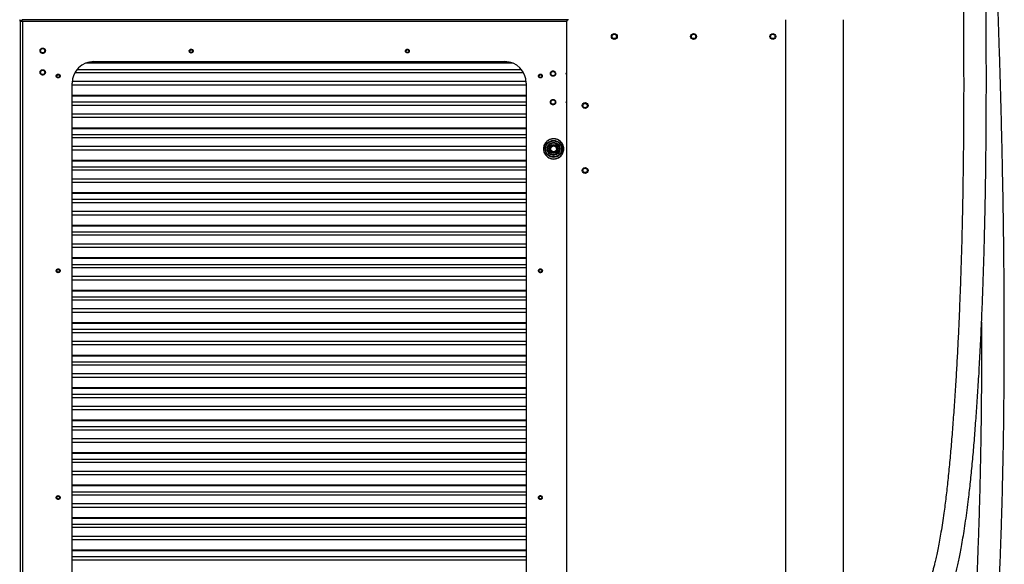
# Model space of a CAD drawing. Header units: millimetres. Extents: x 1141 to 9683, y 1625 to 6203.
# Tile 31 of 118: x 2648 to 4014, y 2382 to 3137. Entities that reach past the tile are written whole.
import ezdxf

# ---------------------------------------------------------------- set-up
doc = ezdxf.new("R2010")
doc.units = ezdxf.units.MM
doc.header["$LTSCALE"] = 25

msp = doc.modelspace()

# ---------------------------------------------------------------- linework, layer by layer
at = {"color": 7, "linetype": 'Continuous', "lineweight": 25}
for p, q in [((2648.2, 3136.5), (2648.4, 3136.5)), ((2648.4, 3136.5), (2648.4, 3134.5)), ((2648.4, 3136.5), (2649.1, 3136.5)), ((2649.1, 3134.5), (2648.4, 3134.5)), ((2649.1, 3134.5), (2649.1, 1777.2)), ((2649.1, 3134.5), (2651.3, 3134.5)), ((2651.3, 3134.9), (2649.5, 3134.9)), ((2650.2, 3134.9), (2650.2, 3134.5)), ((2651.3, 3134.5), (2651.9, 3134.5)), ((3409.4, 3136.6), (2651.6, 3136.6)), ((2651.9, 3134.5), (2651.9, 1777.2)), ((2651.9, 3134.5), (3406.8, 3134.5)), ((3406.7, 3133.7), (3406.7, 1777.7)), ((3710.7, 3136.7), (3710.7, 1774.7)), ((3790.7, 3136.7), (3790.7, 1774.7)), ((2740.4, 3076.7), (3331.9, 3076.7)), ((2741.6, 3077.1), (3330.7, 3077.1)), ((3329.4, 3077.5), (2742.9, 3077.5)), ((2746.2, 3078.2), (3326.1, 3078.2)), ((2751.1, 3078.6), (3321.1, 3078.6)), ((2725, 3063.4), (3347.3, 3063.4)), ((2728, 3067.7), (3344.3, 3067.7)), ((3406.5, 3062), (3406.7, 3063.1)), ((3406.7, 3060.9), (3406.5, 3062)), ((2721.1, 1863.6), (2721.1, 3048.6)), ((2721.1, 3046.4), (3351.1, 3046.4)), ((3351.1, 3050.8), (2721.2, 3050.8)), ((3351.1, 3048.6), (3351.1, 1863.6)), ((3351.1, 3031.6), (2721.1, 3031.6)), ((2721.1, 3031.1), (3351.1, 3031.1)), ((2721.1, 3022.7), (3351.1, 3022.7)), ((3406.5, 3022.4), (3406.7, 3023.5)), ((3406.7, 3021.4), (3406.5, 3022.4)), ((2721.1, 3018.4), (3351.1, 3018.4)), ((3351.1, 3005.8), (2721.1, 3005.8)), ((2721.1, 3001.4), (3351.1, 3001.4)), ((3351.1, 2986.5), (2721.1, 2986.5)), ((2721.1, 2986.1), (3351.1, 2986.1)), ((2721.1, 2977.7), (3351.1, 2977.7)), ((2721.1, 2973.4), (3351.1, 2973.4)), ((3351.1, 2960.7), (2721.1, 2960.7)), ((2721.1, 2956.4), (3351.1, 2956.4)), ((3383.9, 2957.1), (3384.6, 2957.2)), ((3385.1, 2959.9), (3384.6, 2960.2)), ((3385.1, 2955.4), (3384.6, 2955.1)), ((3386, 2961.8), (3386.4, 2961.2)), ((3386, 2953.5), (3386.4, 2954.1)), ((3389, 2962.1), (3389, 2962.7)), ((3389, 2952.6), (3389, 2953.2)), ((3391.6, 2961.2), (3392, 2961.8)), ((3391.6, 2954.1), (3392, 2953.5)), ((3393.4, 2960.2), (3392.8, 2959.9)), ((3393.4, 2955.1), (3392.8, 2955.4)), ((3393.4, 2958.1), (3394, 2958.2)), ((3351.1, 2941.5), (2721.1, 2941.5)), ((2721.1, 2941.1), (3351.1, 2941.1)), ((3386.3, 2944), (3391.7, 2944.1)), ((2721.1, 2932.7), (3351.1, 2932.7)), ((2721.1, 2928.4), (3351.1, 2928.4)), ((3351.1, 2915.7), (2721.1, 2915.7)), ((2721.1, 2911.4), (3351.1, 2911.4)), ((3351.1, 2896.5), (2721.1, 2896.5)), ((2721.1, 2896.1), (3351.1, 2896.1)), ((2721.1, 2887.7), (3351.1, 2887.7)), ((2721.1, 2883.3), (3351.1, 2883.3)), ((3351.1, 2870.7), (2721.1, 2870.7)), ((2721.1, 2866.4), (3351.1, 2866.4)), ((3351.1, 2851.5), (2721.1, 2851.5)), ((2721.1, 2851.1), (3351.1, 2851.1)), ((2721.1, 2842.7), (3351.1, 2842.7)), ((2721.1, 2838.3), (3351.1, 2838.3)), ((3351.1, 2825.7), (2721.1, 2825.7)), ((2721.1, 2821.4), (3351.1, 2821.4)), ((3351.1, 2806.5), (2721.1, 2806.5)), ((2721.1, 2806.1), (3351.1, 2806.1)), ((2721.1, 2797.6), (3351.1, 2797.6)), ((2721.1, 2793.3), (3351.1, 2793.3)), ((3351.1, 2780.7), (2721.1, 2780.7)), ((2721.1, 2776.3), (3351.1, 2776.3)), ((3351.1, 2761.5), (2721.1, 2761.5)), ((2721.1, 2761), (3351.1, 2761)), ((2721.1, 2752.6), (3351.1, 2752.6)), ((2721.1, 2748.3), (3351.1, 2748.3)), ((3351.1, 2735.7), (2721.1, 2735.7)), ((2721.1, 2731.3), (3351.1, 2731.3)), ((3351.1, 2716.4), (2721.1, 2716.4)), ((2721.1, 2716), (3351.1, 2716)), ((2721.1, 2707.6), (3351.1, 2707.6)), ((2721.1, 2703.3), (3351.1, 2703.3)), ((3351.1, 2690.6), (2721.1, 2690.6)), ((2721.1, 2686.3), (3351.1, 2686.3)), ((3351.1, 2671.4), (2721.1, 2671.4)), ((2721.1, 2671), (3351.1, 2671)), ((2721.1, 2662.6), (3351.1, 2662.6)), ((2721.1, 2658.3), (3351.1, 2658.3)), ((3351.1, 2645.6), (2721.1, 2645.6)), ((2721.1, 2641.3), (3351.1, 2641.3)), ((3351.1, 2626.4), (2721.1, 2626.4)), ((2721.1, 2626), (3351.1, 2626)), ((2721.1, 2617.6), (3351.1, 2617.6)), ((2721.1, 2613.2), (3351.1, 2613.2)), ((3351.1, 2600.6), (2721.1, 2600.6)), ((2721.1, 2596.3), (3351.1, 2596.3)), ((3351.1, 2581.4), (2721.1, 2581.4)), ((2721.1, 2581), (3351.1, 2581)), ((2721.1, 2572.6), (3351.1, 2572.6)), ((2721.1, 2568.2), (3351.1, 2568.2)), ((3351.1, 2555.6), (2721.1, 2555.6)), ((2721.1, 2551.3), (3351.1, 2551.3)), ((3351.1, 2536.4), (2721.1, 2536.4)), ((2721.1, 2536), (3351.1, 2536)), ((2721.1, 2527.5), (3351.1, 2527.5)), ((2721.1, 2523.2), (3351.1, 2523.2)), ((3351.1, 2510.6), (2721.1, 2510.6)), ((2721.1, 2506.2), (3351.1, 2506.2)), ((3351.1, 2491.4), (2721.1, 2491.4)), ((2721.1, 2490.9), (3351.1, 2490.9)), ((2721.1, 2482.5), (3351.1, 2482.5)), ((2721.1, 2478.2), (3351.1, 2478.2)), ((3351.1, 2465.6), (2721.1, 2465.6)), ((2721.1, 2461.2), (3351.1, 2461.2)), ((3351.1, 2446.3), (2721.1, 2446.3)), ((2721.1, 2445.9), (3351.1, 2445.9)), ((2721.1, 2437.5), (3351.1, 2437.5)), ((2721.1, 2433.2), (3351.1, 2433.2)), ((3351.1, 2420.5), (2721.1, 2420.5)), ((2721.1, 2416.2), (3351.1, 2416.2)), ((3351.1, 2401.3), (2721.1, 2401.3)), ((2721.1, 2400.9), (3351.1, 2400.9)), ((2721.1, 2392.5), (3351.1, 2392.5)), ((2721.1, 2388.2), (3351.1, 2388.2))]:
    msp.add_line(p, q, dxfattribs=at)
at = {"color": 7, "linetype": 'Continuous', "lineweight": 25, "flags": 128}
msp.add_lwpolyline([(3389, 2943.6), (3386.7, 2943.8), (3386.6, 2943.8)], dxfattribs=at)
at = {"color": 7, "linetype": 'Continuous', "lineweight": 25}
for centre, radius in [((3473.2, 3113.4), 4.1), ((3473.2, 3113.4), 3), ((3583.2, 3113.4), 4.1), ((3583.2, 3113.4), 3), ((3693.1, 3113.4), 4.1), ((3693.1, 3113.4), 3), ((2680.1, 3093.6), 3), ((2886.1, 3093.2), 2), ((3186.1, 3093.2), 2), ((2680.1, 3063.6), 3), ((2701.6, 3058.6), 2), ((3370.7, 3058.6), 2), ((3388.2, 3062), 3), ((3388.2, 3022.4), 3), ((3432.7, 3017.7), 4.1), ((3432.7, 3017.7), 3), ((3389, 2957.6), 11.7), ((3389, 2957.6), 11.1), ((3389, 2957.6), 8.75), ((3389, 2957.6), 8.74), ((3389, 2957.6), 8.72), ((3389, 2957.6), 8.51), ((3389, 2957.6), 8.26), ((3389, 2957.6), 6.21), ((3389, 2957.6), 5.96), ((3389, 2957.6), 4.44), ((3389, 2957.6), 4.07), ((3432.7, 2927.7), 4.1), ((3432.7, 2927.7), 3), ((2701.6, 2788.6), 2), ((3370.7, 2788.6), 2), ((2701.6, 2474.3), 2), ((3370.7, 2474.3), 2)]:
    msp.add_circle(centre, radius, dxfattribs=at)
for centre, radius, start, end in [((3409.7, 3133.7), 3, 90, 180), ((2751.1, 3048.6), 30, 90, 180), ((3321.1, 3048.6), 30, 0, 90), ((3389, 2957.6), 14, 270, 131.691), ((3389, 2957.6), 5.08, 150, 186), ((3389, 2957.6), 5.08, 210, 234), ((3389, 2957.6), 5.08, 90, 126), ((3389, 2957.6), 5.08, 270, 306), ((3389, 2957.6), 5.08, 30, 54), ((3389, 2957.6), 5.08, 330, 6)]:
    msp.add_arc(centre, radius, start, end, dxfattribs=at)
for points, knots in [([(3928.4, 3949.5), (3928.5, 3948.3), (3928.5, 3945.4), (3928.9, 3940.1), (3929.2, 3934), (3929.6, 3927.5), (3930.1, 3920.2), (3930.5, 3912.1), (3931.1, 3903.4), (3931.6, 3894), (3932.2, 3884), (3932.8, 3873.5), (3933.4, 3862.5), (3934, 3851.1), (3934.7, 3839.4), (3935.3, 3827.1), (3936, 3814.6), (3936.6, 3801.9), (3937.3, 3789.6), (3937.9, 3777.8), (3938.4, 3766.7), (3939, 3755.6), (3939.5, 3744.4), (3940.1, 3732.7), (3940.6, 3721.1), (3941.2, 3708.9), (3941.8, 3696.2), (3942.4, 3683), (3943, 3669.5), (3943.6, 3655.3), (3944.3, 3640), (3944.9, 3623.7), (3945.7, 3606.1), (3946.4, 3587.3), (3947.1, 3568.6), (3947.8, 3550.1), (3948.5, 3532.1), (3949.2, 3513.1), (3949.8, 3493.2), (3950.5, 3472.5), (3951.2, 3451), (3951.9, 3428.7), (3952.5, 3405.9), (3953.2, 3380.9), (3953.9, 3354.4), (3954.6, 3326.4), (3955.2, 3299.3), (3955.7, 3273.3), (3956.1, 3248.5), (3956.5, 3224.9), (3956.8, 3202.5), (3957.1, 3181.3), (3957.3, 3161.8), (3957.5, 3144.1), (3957.6, 3128.1), (3957.7, 3113.1), (3957.8, 3098.8), (3957.8, 3084.7), (3957.8, 3070.1), (3957.9, 3054.7), (3957.9, 3037.6), (3957.8, 3018.8), (3957.7, 2998.1), (3957.6, 2976.4), (3957.4, 2953.6), (3957.1, 2929.9), (3956.8, 2905.4), (3956.3, 2880), (3955.8, 2853.7), (3955.1, 2826.3), (3954.3, 2797.9), (3953.3, 2769), (3952.2, 2740.1), (3951, 2711.9), (3949.7, 2684.4), (3948.3, 2657.7), (3946.6, 2630.5), (3944.8, 2603), (3942.8, 2575.4), (3940.7, 2548.7), (3938.4, 2523.1), (3936, 2498.6), (3933.4, 2475.3), (3930.8, 2455.5), (3928.5, 2439.4), (3926.5, 2426.8), (3924.5, 2415.4), (3922.5, 2405.1), (3920.6, 2395.9), (3918.9, 2388), (3917.3, 2381.2), (3915.8, 2375.4), (3914.5, 2370.7), (3913.4, 2366.6), (3912.4, 2362.9), (3911.1, 2358.5), (3909.5, 2353.4), (3907.7, 2347.9), (3905.5, 2341.9), (3903.1, 2335.5), (3900.4, 2328.9), (3897.5, 2322.3), (3894.4, 2315.8), (3891.3, 2309.8), (3888.3, 2304.3), (3885.5, 2299.2), (3882.5, 2294.3), (3879.4, 2289.3), (3876.3, 2284.5), (3873.3, 2280), (3870.5, 2276), (3868, 2272.6), (3865.8, 2269.7), (3863.8, 2267.1), (3861.9, 2264.6), (3859.9, 2262), (3857.7, 2259.1), (3854.4, 2255.1), (3850.1, 2249.8), (3844.4, 2243), (3839, 2236.8), (3834.3, 2231.3), (3830.4, 2226.7), (3826.2, 2221.9), (3822, 2216.9), (3817.9, 2212.1), (3814.2, 2207.7), (3811.1, 2203.9), (3808.6, 2200.7), (3806.7, 2198.4), (3805.7, 2197.1), (3805.3, 2196.7)], [0, 0, 0, 0, 0.008254, 0.018951, 0.028274, 0.037646, 0.046902, 0.056009, 0.064983, 0.07384, 0.082593, 0.091251, 0.099823, 0.108314, 0.116723, 0.124872, 0.133569, 0.141801, 0.149555, 0.156817, 0.163573, 0.16981, 0.176647, 0.183385, 0.19005, 0.196639, 0.204058, 0.21137, 0.218603, 0.226244, 0.23447, 0.243133, 0.252386, 0.262242, 0.272716, 0.281546, 0.290786, 0.300441, 0.310516, 0.321018, 0.331751, 0.342903, 0.354398, 0.365716, 0.379963, 0.393717, 0.406958, 0.419669, 0.431833, 0.443236, 0.454089, 0.464382, 0.47411, 0.482311, 0.490051, 0.497329, 0.504142, 0.510765, 0.517783, 0.525212, 0.533052, 0.542489, 0.552455, 0.562943, 0.573948, 0.585464, 0.597261, 0.609533, 0.622267, 0.635451, 0.649351, 0.663635, 0.677762, 0.69159, 0.705114, 0.71833, 0.731237, 0.745526, 0.759412, 0.772896, 0.785969, 0.798604, 0.810782, 0.822488, 0.829828, 0.836628, 0.842859, 0.848537, 0.853681, 0.858309, 0.861968, 0.865253, 0.868416, 0.870303, 0.872441, 0.875098, 0.87826, 0.881623, 0.885388, 0.889549, 0.893937, 0.898393, 0.902921, 0.907522, 0.911191, 0.914909, 0.918677, 0.922497, 0.926367, 0.93001, 0.933249, 0.936087, 0.938526, 0.940573, 0.942585, 0.944793, 0.947199, 0.9498, 0.955067, 0.96094, 0.967413, 0.971174, 0.97511, 0.97922, 0.983504, 0.987685, 0.991333, 0.994445, 0.997023, 0.998883, 1, 1, 1, 1]), ([(3805.3, 2141.6), (3805.6, 2142), (3807, 2144.5), (3809.6, 2148.6), (3813.2, 2154.1), (3816.7, 2159.2), (3820, 2163.8), (3822.7, 2167.5), (3824.6, 2170.1), (3826, 2171.9), (3826.8, 2173), (3827.6, 2174), (3828.5, 2175.1), (3829.9, 2177), (3832, 2179.6), (3834.6, 2182.9), (3837.8, 2186.8), (3841.4, 2191.1), (3845.6, 2196), (3849.8, 2201), (3854.1, 2206), (3858.4, 2211), (3862.9, 2216.2), (3867.3, 2221.3), (3871.4, 2226.1), (3874.8, 2230.3), (3877.7, 2233.8), (3880, 2236.6), (3882, 2239.1), (3883.6, 2241.1), (3884.9, 2242.7), (3885.9, 2244), (3886.9, 2245.4), (3888.2, 2247), (3889.9, 2249.3), (3892.1, 2252.2), (3894.6, 2255.6), (3898.3, 2260.9), (3903.1, 2267.9), (3908.7, 2276.7), (3914.1, 2285.7), (3919.3, 2295.2), (3923.9, 2304.5), (3928.1, 2313.5), (3931.7, 2322.2), (3934.8, 2330.2), (3937.3, 2337.2), (3939.2, 2342.9), (3940.8, 2348.1), (3942.2, 2352.7), (3943.3, 2356.4), (3944.1, 2359.3), (3944.7, 2361.4), (3945.1, 2363), (3945.5, 2364.5), (3946.1, 2366.7), (3946.8, 2369.7), (3947.8, 2373.4), (3949, 2378.6), (3950.6, 2385.4), (3952.4, 2394.2), (3954.4, 2404.2), (3956.5, 2415.5), (3958.6, 2428.3), (3960.7, 2442.2), (3962.8, 2457), (3965, 2475), (3967.4, 2496.3), (3969.9, 2521.2), (3972.2, 2547.1), (3974.3, 2574), (3976.3, 2601.9), (3978.3, 2631.5), (3980.1, 2662.7), (3981.8, 2695.8), (3983.3, 2729.9), (3984.6, 2762.4), (3985.6, 2792.7), (3986.4, 2820.3), (3987.1, 2847.1), (3987.7, 2873.2), (3988.1, 2898.7), (3988.5, 2923.3), (3988.8, 2947), (3989, 2969.7), (3989.2, 2991.4), (3989.3, 3012.1), (3989.3, 3030.7), (3989.4, 3047.3), (3989.4, 3062.1), (3989.3, 3076.1), (3989.3, 3089.5), (3989.2, 3102.6), (3989.2, 3116.9), (3989, 3132.9), (3988.9, 3150.7), (3988.7, 3169.5), (3988.5, 3189.6), (3988.2, 3210.9), (3987.9, 3233.3), (3987.5, 3256.8), (3987, 3281.3), (3986.5, 3306.7), (3985.9, 3333), (3985.3, 3358.6), (3984.7, 3383.4), (3984, 3407), (3983.3, 3430.5), (3982.6, 3453.5), (3981.9, 3475.7), (3981.2, 3498.3), (3980.4, 3521.2), (3979.6, 3544.2), (3978.7, 3566.2), (3977.9, 3587.3), (3977.1, 3607.5), (3976.3, 3626.7), (3975.6, 3644.9), (3974.8, 3662.1), (3974.1, 3678.3), (3973.4, 3693.7), (3972.7, 3709.2), (3972, 3725.3), (3971.2, 3742), (3970.4, 3758.8), (3969.6, 3773.4), (3969, 3785.9), (3968.5, 3796.3), (3967.9, 3806.7), (3967.4, 3817.2), (3966.8, 3827.7), (3966.3, 3838.4), (3965.7, 3849.1), (3965.1, 3860), (3964.5, 3870.8), (3963.9, 3881.7), (3963.3, 3891.7), (3962.7, 3900.8), (3962.2, 3909.1), (3961.8, 3917), (3961.4, 3923.4), (3961, 3928.5), (3960.8, 3932), (3960.7, 3934), (3960.6, 3934.8)], [0, 0, 0, 0, 0.0008, 0.004829, 0.008471, 0.012482, 0.015887, 0.018682, 0.02086, 0.021967, 0.022796, 0.023372, 0.024334, 0.025566, 0.027756, 0.030444, 0.033582, 0.037179, 0.041244, 0.045786, 0.049697, 0.053915, 0.058446, 0.063008, 0.067123, 0.070775, 0.073531, 0.075937, 0.077987, 0.079678, 0.081009, 0.081975, 0.082839, 0.084217, 0.086059, 0.088368, 0.091139, 0.09405, 0.10062, 0.107122, 0.113556, 0.120048, 0.126908, 0.132195, 0.137712, 0.143471, 0.146984, 0.1505, 0.153606, 0.156235, 0.158428, 0.160102, 0.161252, 0.161987, 0.162827, 0.163841, 0.165762, 0.16787, 0.170119, 0.174492, 0.179332, 0.18465, 0.190894, 0.197718, 0.205138, 0.212946, 0.220949, 0.233215, 0.245896, 0.258973, 0.272444, 0.286312, 0.300578, 0.316271, 0.332415, 0.349008, 0.366043, 0.379659, 0.39297, 0.405872, 0.418351, 0.430635, 0.442456, 0.453802, 0.464667, 0.475043, 0.484925, 0.494308, 0.501728, 0.5088, 0.515521, 0.521892, 0.527995, 0.534378, 0.542388, 0.550922, 0.559976, 0.569545, 0.579835, 0.590648, 0.601974, 0.613803, 0.626123, 0.63892, 0.652177, 0.663539, 0.675196, 0.686914, 0.698294, 0.709326, 0.720015, 0.732174, 0.743863, 0.755089, 0.765859, 0.776386, 0.786455, 0.796073, 0.805251, 0.813998, 0.822323, 0.830493, 0.839811, 0.849353, 0.859108, 0.869065, 0.875424, 0.881858, 0.888364, 0.895013, 0.902101, 0.909241, 0.916787, 0.924731, 0.933069, 0.941795, 0.950911, 0.958872, 0.967115, 0.97565, 0.984489, 0.990209, 0.99606, 1, 1, 1, 1]), ([(3785.6, 1770.8), (3786.9, 1770.9), (3790.7, 1771.3), (3797.2, 1772.4), (3804.9, 1774), (3812.4, 1776.1), (3819.6, 1778.6), (3826.1, 1781.2), (3832, 1783.8), (3837.4, 1786.5), (3842.6, 1789.4), (3848, 1792.6), (3853.3, 1796), (3859.1, 1800.1), (3865, 1804.6), (3870.7, 1809.4), (3876, 1814.2), (3881, 1819), (3885.6, 1823.6), (3889.7, 1828.1), (3893.2, 1832.1), (3896.2, 1835.7), (3898.5, 1838.5), (3900.4, 1840.9), (3902.3, 1843.3), (3904.9, 1846.8), (3908.3, 1851.4), (3912.2, 1857.1), (3916.8, 1864.2), (3922, 1872.7), (3927.8, 1883), (3933.6, 1894.2), (3939.5, 1906.6), (3945.2, 1920), (3950.8, 1934.3), (3956.1, 1949.6), (3961.1, 1965.7), (3965.9, 1982.6), (3970.1, 2000), (3974, 2017.7), (3977.6, 2035.8), (3980.9, 2054.6), (3984, 2074.1), (3986.9, 2094.3), (3989.7, 2116.4), (3992.4, 2140.6), (3995, 2166.9), (3997.4, 2194), (3999.4, 2219.2), (4001, 2242.1), (4002.3, 2262.4), (4003.5, 2282.4), (4004.6, 2301.7), (4005.6, 2320.3), (4006.5, 2338.2), (4007.2, 2355.4), (4008, 2373.2), (4008.8, 2391.4), (4009.4, 2409.8), (4010, 2427), (4010.5, 2442.9), (4011, 2457.6), (4011.4, 2470.9), (4011.7, 2483), (4011.9, 2493.7), (4012.1, 2503.1), (4012.3, 2510.8), (4012.4, 2516.8), (4012.5, 2521.8), (4012.6, 2526.9), (4012.8, 2532.6), (4012.9, 2539.6), (4013, 2548), (4013.2, 2557.9), (4013.4, 2569), (4013.5, 2581.4), (4013.7, 2594.7), (4013.8, 2608.7), (4014, 2627.5), (4014.2, 2651.2), (4014.3, 2680.2), (4014.3, 2709.5), (4014.2, 2738.9), (4014, 2768.3), (4013.8, 2798.8), (4013.5, 2830.3), (4013, 2862.8), (4012.5, 2895.8), (4011.8, 2929.3), (4011.1, 2963.2), (4010.3, 2997.3), (4009.4, 3031.1), (4008.5, 3063.6), (4007.5, 3094.8), (4006.5, 3124.6), (4005.5, 3153.1), (4004.5, 3180.7), (4003.5, 3207.3), (4002.5, 3232.9), (4001.5, 3257.2), (4000.5, 3280.4), (3999.5, 3302.4), (3998.5, 3323.2), (3997.7, 3342.2), (3996.8, 3359.5), (3996.1, 3375.7), (3995.2, 3392.1), (3994.4, 3409.1), (3993.5, 3426.7), (3992.5, 3444.8), (3991.6, 3463.5), (3990.4, 3484.4), (3989.1, 3507.5), (3987.7, 3532.8), (3986.2, 3558.7), (3984.7, 3585.1), (3983.1, 3611), (3981.5, 3636.4), (3980, 3661.2), (3978.4, 3686.2), (3976.9, 3709.4), (3975.4, 3730.7), (3974.1, 3750), (3972.8, 3769.2), (3971.6, 3786.5), (3970.6, 3801.9), (3969.6, 3815.6), (3968.7, 3829), (3967.7, 3841.9), (3966.8, 3854.2), (3966, 3866.5), (3965.1, 3878.4), (3964.3, 3889.8), (3963.5, 3899.4), (3963.1, 3904.9), (3963, 3907.3)], [0, 0, 0, 0, 0.002319, 0.007418, 0.012427, 0.017255, 0.021848, 0.026383, 0.029808, 0.033288, 0.036846, 0.040036, 0.043753, 0.047536, 0.05164, 0.055539, 0.059237, 0.062737, 0.066013, 0.068899, 0.071639, 0.073857, 0.075553, 0.076799, 0.078181, 0.079827, 0.082855, 0.086066, 0.089427, 0.094262, 0.099407, 0.104886, 0.110731, 0.116958, 0.123461, 0.130243, 0.137337, 0.144769, 0.152552, 0.160146, 0.168065, 0.176312, 0.184885, 0.19378, 0.202989, 0.214229, 0.225866, 0.237874, 0.250221, 0.25921, 0.268253, 0.277028, 0.285496, 0.29365, 0.301483, 0.308989, 0.316162, 0.3247, 0.332696, 0.340142, 0.347031, 0.353359, 0.359119, 0.36431, 0.368926, 0.372969, 0.376451, 0.378795, 0.380793, 0.38286, 0.385307, 0.388133, 0.391878, 0.396133, 0.400899, 0.406178, 0.411953, 0.417976, 0.424172, 0.435976, 0.448353, 0.461299, 0.473334, 0.485813, 0.498729, 0.512074, 0.525839, 0.540012, 0.553959, 0.568258, 0.582862, 0.597176, 0.610972, 0.624017, 0.636564, 0.648614, 0.660171, 0.671459, 0.682242, 0.692527, 0.702319, 0.711626, 0.720454, 0.728812, 0.735744, 0.742479, 0.749463, 0.756718, 0.764235, 0.772005, 0.780017, 0.78826, 0.798933, 0.809929, 0.821222, 0.832786, 0.844635, 0.855621, 0.86684, 0.878266, 0.889872, 0.899103, 0.908418, 0.917809, 0.927269, 0.934478, 0.941722, 0.949002, 0.956319, 0.963588, 0.970626, 0.978778, 0.986634, 0.994218, 1, 1, 1, 1]), ([(2676.6, 3092.5), (2676.5, 3092.9), (2676.4, 3093.6), (2676.6, 3094.6), (2676.8, 3095.3), (2677.2, 3096), (2677.9, 3096.7), (2679, 3097.2), (2680.2, 3097.4), (2681.1, 3097.2), (2681.8, 3097), (2682.5, 3096.6), (2683.2, 3095.9), (2683.5, 3095.2), (2683.7, 3094.8)], [0, 0, 0, 0, 0.119728, 0.18418, 0.25, 0.31582, 0.380272, 0.5, 0.619728, 0.68418, 0.75, 0.81582, 0.880272, 1, 1, 1, 1]), ([(2683.7, 3094.8), (2683.8, 3094.3), (2683.9, 3093.6), (2683.7, 3092.7), (2683.5, 3092), (2683.1, 3091.3), (2682.4, 3090.6), (2681.3, 3090.1), (2680.1, 3089.9), (2679.2, 3090.1), (2678.5, 3090.3), (2677.8, 3090.7), (2677.1, 3091.4), (2676.8, 3092.1), (2676.6, 3092.5)], [0, 0, 0, 0, 0.1197284, 0.1841803, 0.25, 0.3158197, 0.3802716, 0.5, 0.6197284, 0.6841803, 0.75, 0.8158197, 0.8802716, 1, 1, 1, 1]), ([(2883.8, 3092.1), (2883.6, 3092.4), (2883.5, 3092.9), (2883.5, 3093.6), (2883.6, 3094.1), (2883.9, 3094.6), (2884.3, 3095.1), (2885, 3095.7), (2885.8, 3095.9), (2886.5, 3095.8), (2887, 3095.7), (2887.5, 3095.5), (2888.1, 3095.1), (2888.4, 3094.6), (2888.5, 3094.3)], [0, 0, 0, 0, 0.119721, 0.184893, 0.25, 0.315172, 0.380279, 0.5, 0.619721, 0.684893, 0.75, 0.815172, 0.880279, 1, 1, 1, 1]), ([(2888.5, 3094.3), (2888.7, 3094), (2888.8, 3093.5), (2888.8, 3092.8), (2888.7, 3092.3), (2888.4, 3091.8), (2888, 3091.3), (2887.3, 3090.7), (2886.5, 3090.5), (2885.8, 3090.5), (2885.3, 3090.7), (2884.8, 3090.9), (2884.2, 3091.3), (2883.9, 3091.8), (2883.8, 3092.1)], [0, 0, 0, 0, 0.119721, 0.184893, 0.25, 0.315172, 0.380279, 0.5, 0.619721, 0.684893, 0.75, 0.815172, 0.880279, 1, 1, 1, 1]), ([(3183.5, 3093.2), (3183.5, 3093.5), (3183.6, 3094), (3183.9, 3094.7), (3184.3, 3095.1), (3184.7, 3095.4), (3185.3, 3095.8), (3186.1, 3095.9), (3187, 3095.8), (3187.6, 3095.4), (3188, 3095.1), (3188.4, 3094.7), (3188.7, 3094), (3188.8, 3093.5), (3188.8, 3093.2)], [0, 0, 0, 0, 0.119721, 0.184893, 0.25, 0.315172, 0.380279, 0.5, 0.619721, 0.684893, 0.75, 0.815172, 0.880279, 1, 1, 1, 1]), ([(3188.8, 3093.2), (3188.8, 3092.9), (3188.7, 3092.3), (3188.4, 3091.7), (3188, 3091.3), (3187.6, 3091), (3187, 3090.6), (3186.1, 3090.5), (3185.3, 3090.6), (3184.7, 3091), (3184.3, 3091.3), (3183.9, 3091.7), (3183.6, 3092.3), (3183.5, 3092.9), (3183.5, 3093.2)], [0, 0, 0, 0, 0.119721, 0.184893, 0.25, 0.315172, 0.380279, 0.5, 0.619721, 0.684893, 0.75, 0.815172, 0.880279, 1, 1, 1, 1]), ([(2676.8, 3062.1), (2676.7, 3062.5), (2676.4, 3063.2), (2676.5, 3064.1), (2676.6, 3064.9), (2677, 3065.6), (2677.6, 3066.3), (2678.5, 3067.1), (2679.7, 3067.4), (2680.6, 3067.3), (2681.4, 3067.2), (2682.1, 3066.8), (2682.9, 3066.2), (2683.2, 3065.6), (2683.5, 3065.2)], [0, 0, 0, 0, 0.119728, 0.18418, 0.25, 0.31582, 0.380272, 0.5, 0.619728, 0.68418, 0.75, 0.81582, 0.880272, 1, 1, 1, 1]), ([(2683.5, 3065.2), (2683.6, 3064.8), (2683.9, 3064.1), (2683.8, 3063.1), (2683.7, 3062.4), (2683.3, 3061.7), (2682.7, 3061), (2681.8, 3060.2), (2680.6, 3059.9), (2679.7, 3060), (2678.9, 3060.1), (2678.2, 3060.5), (2677.4, 3061), (2677.1, 3061.7), (2676.8, 3062.1)], [0, 0, 0, 0, 0.119728, 0.18418, 0.25, 0.31582, 0.380272, 0.5, 0.619728, 0.68418, 0.75, 0.81582, 0.880272, 1, 1, 1, 1]), ([(2699.1, 3059.6), (2699.3, 3059.9), (2699.5, 3060.4), (2700.1, 3060.8), (2700.5, 3061.1), (2701.1, 3061.3), (2701.8, 3061.3), (2702.6, 3061.2), (2703.3, 3060.7), (2703.8, 3060.2), (2704.1, 3059.7), (2704.2, 3059.2), (2704.3, 3058.5), (2704.2, 3058), (2704.1, 3057.7)], [0, 0, 0, 0, 0.119721, 0.184893, 0.25, 0.315172, 0.380279, 0.5, 0.619721, 0.684893, 0.75, 0.815172, 0.880279, 1, 1, 1, 1]), ([(3368.1, 3058.2), (3368.1, 3058.6), (3368, 3059.1), (3368.3, 3059.7), (3368.5, 3060.2), (3368.9, 3060.6), (3369.5, 3061), (3370.3, 3061.3), (3371.1, 3061.3), (3371.8, 3061.1), (3372.3, 3060.8), (3372.7, 3060.5), (3373.1, 3059.9), (3373.2, 3059.4), (3373.3, 3059.1)], [0, 0, 0, 0, 0.119721, 0.184893, 0.25, 0.315172, 0.380279, 0.5, 0.619721, 0.684893, 0.75, 0.815172, 0.880279, 1, 1, 1, 1]), ([(3384.6, 3061.4), (3384.5, 3061.9), (3384.5, 3062.6), (3384.8, 3063.5), (3385.2, 3064.2), (3385.7, 3064.7), (3386.5, 3065.3), (3387.6, 3065.7), (3388.8, 3065.7), (3389.7, 3065.4), (3390.4, 3065), (3390.9, 3064.5), (3391.5, 3063.7), (3391.7, 3063), (3391.8, 3062.6)], [0, 0, 0, 0, 0.119728, 0.18418, 0.25, 0.31582, 0.380272, 0.5, 0.619728, 0.68418, 0.75, 0.81582, 0.880272, 1, 1, 1, 1]), ([(3391.8, 3062.6), (3391.9, 3062.1), (3391.9, 3061.4), (3391.6, 3060.5), (3391.2, 3059.8), (3390.7, 3059.2), (3389.9, 3058.7), (3388.8, 3058.3), (3387.6, 3058.3), (3386.7, 3058.6), (3386, 3059), (3385.5, 3059.5), (3384.9, 3060.3), (3384.7, 3061), (3384.6, 3061.4)], [0, 0, 0, 0, 0.119728, 0.18418, 0.25, 0.31582, 0.380272, 0.5, 0.619728, 0.68418, 0.75, 0.81582, 0.880272, 1, 1, 1, 1]), ([(2704.1, 3057.7), (2703.9, 3057.4), (2703.7, 3056.9), (2703.1, 3056.5), (2702.7, 3056.2), (2702.1, 3056), (2701.4, 3056), (2700.6, 3056.1), (2699.9, 3056.6), (2699.4, 3057.1), (2699.1, 3057.6), (2699, 3058.1), (2698.9, 3058.8), (2699, 3059.3), (2699.1, 3059.6)], [0, 0, 0, 0, 0.119721, 0.184893, 0.25, 0.315172, 0.380279, 0.5, 0.619721, 0.684893, 0.75, 0.815172, 0.880279, 1, 1, 1, 1]), ([(3373.3, 3059.1), (3373.3, 3058.7), (3373.4, 3058.2), (3373.1, 3057.6), (3372.9, 3057.1), (3372.5, 3056.7), (3371.9, 3056.3), (3371.1, 3056), (3370.3, 3056), (3369.6, 3056.2), (3369.1, 3056.5), (3368.7, 3056.8), (3368.3, 3057.4), (3368.2, 3057.9), (3368.1, 3058.2)], [0, 0, 0, 0, 0.119721, 0.184893, 0.25, 0.315172, 0.380279, 0.5, 0.619721, 0.684893, 0.75, 0.815172, 0.880279, 1, 1, 1, 1]), ([(3384.5, 3022.4), (3384.6, 3022.9), (3384.6, 3023.6), (3385.1, 3024.5), (3385.6, 3025.1), (3386.2, 3025.5), (3387, 3026), (3388.2, 3026.2), (3389.4, 3026), (3390.2, 3025.5), (3390.8, 3025.1), (3391.3, 3024.5), (3391.8, 3023.6), (3391.8, 3022.9), (3391.9, 3022.4)], [0, 0, 0, 0, 0.1197284, 0.1841803, 0.25, 0.3158197, 0.3802716, 0.5, 0.6197284, 0.6841803, 0.75, 0.8158197, 0.8802716, 1, 1, 1, 1]), ([(3391.9, 3022.4), (3391.8, 3022), (3391.8, 3021.3), (3391.3, 3020.4), (3390.8, 3019.8), (3390.2, 3019.3), (3389.4, 3018.9), (3388.2, 3018.6), (3387, 3018.9), (3386.2, 3019.3), (3385.6, 3019.8), (3385.1, 3020.4), (3384.6, 3021.3), (3384.6, 3022), (3384.5, 3022.4)], [0, 0, 0, 0, 0.119728, 0.18418, 0.25, 0.31582, 0.380272, 0.5, 0.619728, 0.68418, 0.75, 0.81582, 0.880272, 1, 1, 1, 1]), ([(3391.7, 2944.1), (3393.3, 2944.6), (3396.6, 2945.7), (3400.3, 2949.3), (3402.6, 2953.9), (3403, 2959.1), (3401.6, 2964), (3398.5, 2968.1), (3394.1, 2970.9), (3389, 2971.8), (3383.9, 2970.9), (3379.5, 2968.1), (3376.3, 2964), (3374.9, 2959), (3375.3, 2953.9), (3377.6, 2949.2), (3381.4, 2945.6), (3384.6, 2944.5), (3386.3, 2944)], [0, 0, 0, 0, 0.062247, 0.124527, 0.186841, 0.249189, 0.311571, 0.373987, 0.436436, 0.498919, 0.561436, 0.623987, 0.686571, 0.749189, 0.811841, 0.874527, 0.937247, 1, 1, 1, 1]), ([(3398, 2957.6), (3397.9, 2958.8), (3397.7, 2960.5), (3396.6, 2962.6), (3395.4, 2964.1), (3394, 2965.2), (3391.9, 2966.3), (3389, 2966.9), (3386.1, 2966.3), (3384, 2965.2), (3382.6, 2964.1), (3381.4, 2962.6), (3380.3, 2960.5), (3379.8, 2957.6), (3380.3, 2954.8), (3381.4, 2952.7), (3382.6, 2951.2), (3384, 2950.1), (3386.1, 2949), (3389, 2948.4), (3391.9, 2949), (3394, 2950.1), (3395.4, 2951.2), (3396.6, 2952.7), (3397.7, 2954.8), (3397.9, 2956.5), (3398, 2957.6)], [0, 0, 0, 0, 0.0598642, 0.0920902, 0.125, 0.1579098, 0.1901358, 0.25, 0.3098642, 0.3420902, 0.375, 0.4079098, 0.4401358, 0.5, 0.5598642, 0.5920902, 0.625, 0.6579098, 0.6901358, 0.75, 0.8098642, 0.8420902, 0.875, 0.9079098, 0.9401358, 1, 1, 1, 1]), ([(2704.1, 2787.8), (2704, 2787.5), (2703.8, 2787.1), (2703.3, 2786.6), (2702.8, 2786.3), (2702.3, 2786.1), (2701.6, 2786), (2700.8, 2786.1), (2700, 2786.5), (2699.5, 2787), (2699.2, 2787.4), (2699, 2787.9), (2698.9, 2788.6), (2699, 2789.1), (2699.1, 2789.5)], [0, 0, 0, 0, 0.119721, 0.184893, 0.25, 0.315172, 0.380279, 0.5, 0.619721, 0.684893, 0.75, 0.815172, 0.880279, 1, 1, 1, 1]), ([(2699.1, 2789.5), (2699.2, 2789.8), (2699.4, 2790.2), (2699.9, 2790.7), (2700.4, 2791), (2700.9, 2791.2), (2701.6, 2791.3), (2702.4, 2791.2), (2703.2, 2790.8), (2703.7, 2790.3), (2704, 2789.9), (2704.2, 2789.4), (2704.3, 2788.7), (2704.2, 2788.2), (2704.1, 2787.8)], [0, 0, 0, 0, 0.119721, 0.184893, 0.25, 0.315172, 0.380279, 0.5, 0.619721, 0.684893, 0.75, 0.815172, 0.880279, 1, 1, 1, 1]), ([(3368.3, 2787.5), (3368.2, 2787.8), (3368, 2788.3), (3368.1, 2789), (3368.2, 2789.6), (3368.4, 2790.1), (3368.9, 2790.6), (3369.6, 2791.1), (3370.4, 2791.3), (3371.1, 2791.3), (3371.6, 2791.2), (3372.1, 2790.9), (3372.7, 2790.5), (3372.9, 2790.1), (3373.1, 2789.8)], [0, 0, 0, 0, 0.119721, 0.184893, 0.25, 0.315172, 0.380279, 0.5, 0.619721, 0.684893, 0.75, 0.815172, 0.880279, 1, 1, 1, 1]), ([(3373.1, 2789.8), (3373.2, 2789.4), (3373.4, 2789), (3373.3, 2788.3), (3373.2, 2787.7), (3373, 2787.2), (3372.5, 2786.7), (3371.8, 2786.2), (3371, 2786), (3370.3, 2786), (3369.8, 2786.1), (3369.3, 2786.4), (3368.7, 2786.8), (3368.5, 2787.2), (3368.3, 2787.5)], [0, 0, 0, 0, 0.119721, 0.184893, 0.25, 0.315172, 0.380279, 0.5, 0.619721, 0.684893, 0.75, 0.815172, 0.880279, 1, 1, 1, 1]), ([(3982.7, 2717.3), (3982.7, 2716.4), (3982.8, 2707.9), (3982.8, 2692.3), (3982.7, 2671.1), (3982.6, 2651.5), (3982.5, 2633.4), (3982.4, 2616.5), (3982.2, 2600.7), (3982.1, 2586.1), (3981.9, 2572.7), (3981.7, 2560.4), (3981.6, 2550.3), (3981.4, 2542), (3981.3, 2535.5), (3981.2, 2529.6), (3981.1, 2524.5), (3981, 2520.5), (3980.9, 2517.4), (3980.9, 2514.8), (3980.8, 2511.8), (3980.7, 2508.1), (3980.6, 2503.2), (3980.5, 2497), (3980.3, 2489.2), (3980.1, 2480.4), (3979.8, 2470.4), (3979.5, 2459.3), (3979.2, 2447.2), (3978.8, 2434.2), (3978.3, 2420.3), (3977.6, 2401.9), (3976.8, 2379.2), (3975.6, 2352.1), (3974.3, 2324.4), (3972.7, 2295.2), (3970.9, 2264.5), (3968.8, 2232.6), (3966.3, 2200.3), (3963.7, 2170.1), (3960.9, 2142.2), (3958, 2116.7), (3954.7, 2091.5), (3951.4, 2069.4), (3948.3, 2050.5), (3945.4, 2035.1), (3942.4, 2020.3), (3939.3, 2006.3), (3936, 1993.1), (3932.7, 1980.7), (3929, 1968.4), (3925.1, 1956.2), (3920.9, 1944.3), (3916.6, 1933.3), (3912.3, 1923.1), (3908, 1913.6), (3903.4, 1904.3), (3898.6, 1895.2), (3893.5, 1886.4), (3888.6, 1878.5), (3883.8, 1871.3), (3880.1, 1866.1), (3877.4, 1862.6), (3875.4, 1860.1), (3873.1, 1857.1), (3870.2, 1853.6), (3866.7, 1849.6), (3862.8, 1845.4), (3858.8, 1841.2), (3854.6, 1837.3), (3850.4, 1833.5), (3846.1, 1829.9), (3841.9, 1826.6), (3837.9, 1823.7), (3834.5, 1821.4), (3831.9, 1819.7), (3830, 1818.6), (3828.5, 1817.6), (3826.5, 1816.5), (3824.1, 1815.1), (3821.3, 1813.7), (3818.4, 1812.3), (3815.4, 1810.9), (3812.5, 1809.6), (3809.6, 1808.5), (3807.1, 1807.6), (3804.9, 1806.9), (3802.7, 1806.2), (3800.3, 1805.5), (3797.4, 1804.7), (3794.2, 1803.9), (3791.9, 1803.5), (3790.7, 1803.3)], [0, 0, 0, 0, 0.002614, 0.024524, 0.04521, 0.063811, 0.081293, 0.097654, 0.112895, 0.127018, 0.140024, 0.151915, 0.162695, 0.169618, 0.175993, 0.1818, 0.186781, 0.190856, 0.193422, 0.195692, 0.198577, 0.202156, 0.206426, 0.212859, 0.220407, 0.229068, 0.238835, 0.249704, 0.261446, 0.274236, 0.288038, 0.302285, 0.328285, 0.354984, 0.382353, 0.410363, 0.441745, 0.47375, 0.506199, 0.538887, 0.564586, 0.590161, 0.615478, 0.640396, 0.656294, 0.671744, 0.686389, 0.700242, 0.713327, 0.725672, 0.73732, 0.750111, 0.76212, 0.773421, 0.784076, 0.794142, 0.80367, 0.814452, 0.824583, 0.834116, 0.843068, 0.851466, 0.854336, 0.857576, 0.861753, 0.866863, 0.872902, 0.879726, 0.886662, 0.89363, 0.900637, 0.907688, 0.914788, 0.921553, 0.927246, 0.931842, 0.934161, 0.936479, 0.939661, 0.943735, 0.94866, 0.953534, 0.958016, 0.963533, 0.968298, 0.972393, 0.97587, 0.979362, 0.983417, 0.988312, 0.994055, 1, 1, 1, 1]), ([(2704.2, 2473.9), (2704.1, 2473.6), (2704, 2473.1), (2703.6, 2472.5), (2703.1, 2472.1), (2702.7, 2471.9), (2702, 2471.7), (2701.1, 2471.7), (2700.3, 2472), (2699.8, 2472.4), (2699.4, 2472.8), (2699.1, 2473.3), (2698.9, 2473.9), (2699, 2474.4), (2699, 2474.8)], [0, 0, 0, 0, 0.119721, 0.184893, 0.25, 0.315172, 0.380279, 0.5, 0.619721, 0.684893, 0.75, 0.815172, 0.880279, 1, 1, 1, 1]), ([(2699, 2474.8), (2699.1, 2475.1), (2699.2, 2475.6), (2699.6, 2476.2), (2700.1, 2476.5), (2700.5, 2476.8), (2701.2, 2477), (2702.1, 2477), (2702.9, 2476.7), (2703.4, 2476.3), (2703.8, 2475.9), (2704, 2475.4), (2704.3, 2474.7), (2704.2, 2474.2), (2704.2, 2473.9)], [0, 0, 0, 0, 0.119721, 0.184893, 0.25, 0.315172, 0.380279, 0.5, 0.619721, 0.684893, 0.75, 0.815172, 0.880279, 1, 1, 1, 1]), ([(3368.3, 2473.2), (3368.2, 2473.5), (3368, 2474), (3368.1, 2474.7), (3368.2, 2475.2), (3368.4, 2475.7), (3368.8, 2476.3), (3369.5, 2476.8), (3370.4, 2477), (3371.1, 2477), (3371.6, 2476.9), (3372.1, 2476.6), (3372.7, 2476.2), (3372.9, 2475.8), (3373.1, 2475.5)], [0, 0, 0, 0, 0.119721, 0.184893, 0.25, 0.315172, 0.380279, 0.5, 0.619721, 0.684893, 0.75, 0.815172, 0.880279, 1, 1, 1, 1]), ([(3373.1, 2475.5), (3373.2, 2475.2), (3373.4, 2474.7), (3373.3, 2474), (3373.2, 2473.4), (3373, 2472.9), (3372.6, 2472.4), (3371.9, 2471.9), (3371, 2471.7), (3370.3, 2471.7), (3369.8, 2471.8), (3369.3, 2472), (3368.8, 2472.5), (3368.5, 2472.9), (3368.3, 2473.2)], [0, 0, 0, 0, 0.1197215, 0.184893, 0.25, 0.3151715, 0.3802785, 0.5, 0.6197215, 0.684893, 0.75, 0.8151715, 0.8802785, 1, 1, 1, 1])]:
    msp.add_open_spline(points, degree=3, knots=knots, dxfattribs=at)
for points in [[(2651.6, 3136.6), (2651.6, 3136.6), (2651.5, 3136.6), (2651.4, 3136.1), (2651.3, 3135.4), (2651.3, 3134.8), (2651.3, 3134.5)], [(3386.2, 2943.9), (3385.3, 2944.2), (3383.6, 2944.6), (3381.1, 2946), (3379, 2947.7), (3377.2, 2949.8), (3376, 2952.3), (3375.2, 2954.9), (3374.9, 2957.7), (3375.2, 2960.4), (3376, 2963.1), (3377.3, 2965.5), (3379, 2967.6), (3381.2, 2969.4), (3383.6, 2970.7), (3386.3, 2971.5), (3389, 2971.7), (3391.8, 2971.5), (3394.4, 2970.7), (3396.8, 2969.3), (3399, 2967.6), (3400.7, 2965.4), (3402, 2963), (3402.8, 2960.4), (3403.1, 2957.6), (3402.8, 2954.9), (3402, 2952.2), (3400.7, 2949.8), (3398.9, 2947.7), (3396.8, 2945.9), (3394.3, 2944.6), (3391.7, 2943.8), (3388.9, 2943.5), (3387.1, 2943.8), (3386.2, 2943.9)]]:
    msp.add_open_spline(points, degree=3, dxfattribs=at)

doc.saveas('drawing.dxf')
